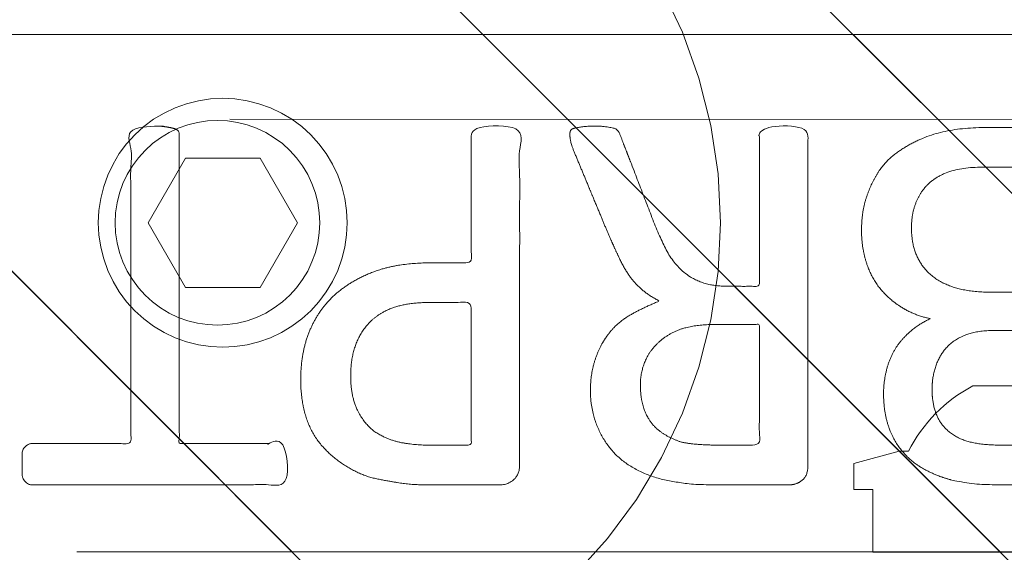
# Model space of a CAD drawing. Header units: inches. Extents: x -462 to -293, y -254 to -12.
# Tile 84 of 89: x -357.011 to -355.774, y -17.301 to -16.632. Entities that reach past the tile are written whole.
import ezdxf

# ---------------------------------------------------------------- set-up
doc = ezdxf.new("R2010")
doc.units = ezdxf.units.IN
doc.header["$LTSCALE"] = 32
doc.header["$MEASUREMENT"] = 0
doc.linetypes.add('Dash Style-1', pattern=[0.083328, 0.041656, -0.041672])
for name, color, linetype, lineweight in [('DashLine', 7, 'Dash Style-1', 13), ('DashLineFill', 7, 'Dash Style-1', 13), ('Drawing', 7, 'Continuous', 18), ('Metal-Black', 7, 'Continuous', 18), ('None', 7, 'Continuous', 18), ('Plastic-BracketCover', 7, 'Continuous', 13), ('SolidLine', 7, 'Continuous', 15), ('WasteShelf_H', 7, 'Continuous', 18), ('Wood_1-H', 7, 'Continuous', 13)]:
    doc.layers.add(name, color=color, linetype=linetype, lineweight=lineweight)
doc.layers.add('Metal-Leg', color=7, linetype='Continuous', lineweight=18, true_color=0x4c4c4c)
pattern_1 = [(45, (0, 0), (-1.61301565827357, 1.935715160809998), []), (45, (-1.0608, 1.0608), (-0.4723460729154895, 0.4167612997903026), [])]

# ---------------------------------------------------------------- blocks, each defined once
blk = doc.blocks.new('Group-12')
at = {"layer": 'DashLine'}
blk.add_rational_spline([(3.425889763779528, -2.559055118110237), (3.42588976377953, -37.77524409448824), (3.425889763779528, -72.99143307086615), (3.425889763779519, -74.52755905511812), (1.889763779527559, -74.52755905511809), (-11.02873622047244, -74.54730708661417), (-23.94723622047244, -74.56705511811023), (-25.24962716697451, -74.46183701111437), (-25.47623622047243, -73.17505511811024), (-27.40623622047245, -52.62205511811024), (-29.33623622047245, -32.06905511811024), (-29.64541729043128, -28.77953659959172), (-29.64523622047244, -25.47205511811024), (-29.64579921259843, -14.01555511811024), (-29.64636220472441, -2.559055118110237), (-13.11023622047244, -2.559055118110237), (3.425889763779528, -2.559055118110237)], [1, 1, 1, 0.7071067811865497, 1, 1, 1, 1, 1, 1, 1, 1, 1, 1, 1, 1, 1], degree=2, knots=[0, 0, 0, 0.3437727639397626, 0.3437727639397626, 0.3543760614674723, 0.3543760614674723, 0.4804837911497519, 0.4804837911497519, 0.4932388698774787, 0.4932388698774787, 0.6947633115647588, 0.6947633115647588, 0.7270176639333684, 0.7270176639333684, 0.838740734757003, 0.838740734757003, 1, 1, 1], dxfattribs=at)
at = {"layer": 'SolidLine'}
blk.add_rational_spline([(4.881889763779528, -2.559055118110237), (4.881889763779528, -37.77524409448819), (4.881889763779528, -72.99143307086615), (4.881889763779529, -75.98355905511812), (1.889763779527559, -75.98355905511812), (-11.02373622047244, -76.00380708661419), (-23.93723622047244, -76.02405511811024), (-26.48855720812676, -75.8181826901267), (-26.92623622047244, -73.31105511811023), (-28.85673622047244, -52.75855511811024), (-30.78723622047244, -32.20605511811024), (-31.10141317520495, -28.84703865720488), (-31.10223622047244, -25.47205511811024), (-31.10229921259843, -14.01555511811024), (-31.10236220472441, -2.559055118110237), (-13.11023622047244, -2.559055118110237), (4.881889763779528, -2.559055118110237)], [1, 1, 1, 0.7071067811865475, 1, 1, 1, 1, 1, 1, 1, 1, 1, 1, 1, 1, 1], degree=2, knots=[0, 0, 0, 0.3304669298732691, 0.3304669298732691, 0.3503210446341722, 0.3503210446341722, 0.4715008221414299, 0.4715008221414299, 0.4955201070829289, 0.4955201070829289, 0.690341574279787, 0.690341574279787, 0.7221812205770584, 0.7221812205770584, 0.83026201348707, 0.83026201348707, 1, 1, 1], dxfattribs=at)
blk = doc.blocks.new('1BP8DW-Leveler (2D)')
at = {"layer": 'DashLine', "flags": 128}
for points in [[(0.625, -1.786516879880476e-14), (0.6219904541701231, -0.06126071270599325), (0.6129908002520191, -0.1219314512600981), (0.5980877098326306, -0.1814279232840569), (0.5774247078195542, -0.2391771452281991), (0.551200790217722, -0.2946229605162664), (0.5196685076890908, -0.3472313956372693), (0.4831315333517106, -0.3964958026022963), (0.4419417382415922, -0.4419417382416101), (0.3964958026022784, -0.4831315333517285), (0.3472313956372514, -0.5196685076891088), (0.2946229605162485, -0.5512007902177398), (0.2391771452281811, -0.5774247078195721), (0.181427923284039, -0.5980877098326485), (0.1219314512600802, -0.612990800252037), (0.06126071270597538, -0.6219904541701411), (0, -0.625000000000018), (-0.06126071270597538, -0.6219904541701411), (-0.1219314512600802, -0.612990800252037), (-0.181427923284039, -0.5980877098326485), (-0.2391771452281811, -0.5774247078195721), (-0.2946229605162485, -0.5512007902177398), (-0.3472313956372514, -0.5196685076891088), (-0.3964958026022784, -0.4831315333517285), (-0.4419417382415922, -0.4419417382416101), (-0.4831315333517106, -0.3964958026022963), (-0.5196685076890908, -0.3472313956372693), (-0.551200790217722, -0.2946229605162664), (-0.5774247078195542, -0.2391771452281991), (-0.5980877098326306, -0.1814279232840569), (-0.6129908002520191, -0.1219314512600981), (-0.6219904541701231, -0.06126071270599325), (-0.625, -1.786516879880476e-14), (-0.6219904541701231, 0.06126071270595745), (-0.6129908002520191, 0.1219314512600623), (-0.5980877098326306, 0.1814279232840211), (-0.5774247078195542, 0.2391771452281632), (-0.551200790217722, 0.2946229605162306), (-0.5196685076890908, 0.3472313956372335), (-0.4831315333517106, 0.3964958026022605), (-0.4419417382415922, 0.4419417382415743), (-0.3964958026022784, 0.4831315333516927), (-0.3472313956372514, 0.5196685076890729), (-0.2946229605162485, 0.5512007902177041), (-0.2391771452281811, 0.5774247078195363), (-0.181427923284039, 0.5980877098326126), (-0.1219314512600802, 0.6129908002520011), (-0.06126071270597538, 0.6219904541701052), (0, 0.6249999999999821), (0.06126071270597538, 0.6219904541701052), (0.1219314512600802, 0.6129908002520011), (0.181427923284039, 0.5980877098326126), (0.2391771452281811, 0.5774247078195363), (0.2946229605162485, 0.5512007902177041), (0.3472313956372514, 0.5196685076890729), (0.3964958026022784, 0.4831315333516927), (0.4419417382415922, 0.4419417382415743), (0.4831315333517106, 0.3964958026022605), (0.5196685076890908, 0.3472313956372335), (0.551200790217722, 0.2946229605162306), (0.5774247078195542, 0.2391771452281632), (0.5980877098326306, 0.1814279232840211), (0.6129908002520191, 0.1219314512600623), (0.6219904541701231, 0.06126071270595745)], [(0, 0.1562499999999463), (0.01531517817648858, 0.1554976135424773), (0.03048286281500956, 0.1532477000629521), (0.04535698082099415, 0.1495219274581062), (0.05979428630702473, 0.1443561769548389), (0.07365574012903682, 0.1378001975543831), (0.08680784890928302, 0.129917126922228), (0.09912395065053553, 0.1207828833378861), (0.1104854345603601, 0.1104854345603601), (0.1207828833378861, 0.09912395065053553), (0.129917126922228, 0.08680784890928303), (0.1378001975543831, 0.0736557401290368), (0.1443561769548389, 0.05979428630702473), (0.1495219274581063, 0.04535698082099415), (0.1532477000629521, 0.03048286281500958), (0.1554976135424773, 0.01531517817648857), (0.1562499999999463, 9.56755311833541e-18), (0.1554976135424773, -0.01531517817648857), (0.1532477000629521, -0.03048286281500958), (0.1495219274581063, -0.04535698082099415), (0.1443561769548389, -0.05979428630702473), (0.1378001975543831, -0.0736557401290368), (0.129917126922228, -0.08680784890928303), (0.1207828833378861, -0.09912395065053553), (0.1104854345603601, -0.1104854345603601), (0.09912395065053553, -0.1207828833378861), (0.08680784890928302, -0.129917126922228), (0.07365574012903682, -0.1378001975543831), (0.05979428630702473, -0.1443561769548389), (0.04535698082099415, -0.1495219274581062), (0.03048286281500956, -0.1532477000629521), (0.01531517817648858, -0.1554976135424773), (0, -0.1562499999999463), (-0.01531517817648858, -0.1554976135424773), (-0.03048286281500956, -0.1532477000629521), (-0.04535698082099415, -0.1495219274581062), (-0.05979428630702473, -0.1443561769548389), (-0.07365574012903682, -0.1378001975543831), (-0.08680784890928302, -0.129917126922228), (-0.09912395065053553, -0.1207828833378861), (-0.1104854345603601, -0.1104854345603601), (-0.1207828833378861, -0.09912395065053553), (-0.129917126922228, -0.08680784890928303), (-0.1378001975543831, -0.0736557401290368), (-0.1443561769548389, -0.05979428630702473), (-0.1495219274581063, -0.04535698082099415), (-0.1532477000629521, -0.03048286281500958), (-0.1554976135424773, -0.01531517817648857), (-0.1562499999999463, 9.56755311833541e-18), (-0.1554976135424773, 0.01531517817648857), (-0.1532477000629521, 0.03048286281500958), (-0.1495219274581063, 0.04535698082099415), (-0.1443561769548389, 0.05979428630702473), (-0.1378001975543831, 0.0736557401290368), (-0.129917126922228, 0.08680784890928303), (-0.1207828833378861, 0.09912395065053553), (-0.1104854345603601, 0.1104854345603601), (-0.09912395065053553, 0.1207828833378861), (-0.08680784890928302, 0.129917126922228), (-0.07365574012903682, 0.1378001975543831), (-0.05979428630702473, 0.1443561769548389), (-0.04535698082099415, 0.1495219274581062), (-0.03048286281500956, 0.1532477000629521), (-0.01531517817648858, 0.1554976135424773)], [(5.740531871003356e-18, 0.09374999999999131), (-0.08118988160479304, 0.04687499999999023), (-0.08118988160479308, -0.04687500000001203), (-1.722159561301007e-17, -0.09375000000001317), (0.08118988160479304, -0.04687500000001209), (0.08118988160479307, 0.0468749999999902)]]:
    blk.add_lwpolyline(points, close=True, dxfattribs=at)
blk = doc.blocks.new('1BRPX5-Util_Bkt_Sm-F (2D)')
at = {"layer": 'DashLineFill', "linetype": 'Continuous', "lineweight": 13}
h = blk.add_hatch(dxfattribs=at)
h.set_pattern_fill('Steel', color=253, style=0, pattern_type=2)
h.set_pattern_definition(pattern_1)
edge = h.paths.add_edge_path()
edge.add_line((-4.468503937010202, 4.413385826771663), (-3.12992125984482, 4.413385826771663))
edge.add_line((-3.12992125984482, 4.413385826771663), (-3.12992125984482, -1.854330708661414))
edge.add_line((-3.12992125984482, -1.854330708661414), (-4.468503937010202, -1.854330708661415))
edge.add_line((-4.468503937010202, -1.854330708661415), (-4.468503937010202, -1.988188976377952))
edge.add_line((-4.468503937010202, -1.988188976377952), (-2.421259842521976, -1.988188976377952))
edge.add_line((-2.421259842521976, -1.988188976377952), (-2.421259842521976, -2.366141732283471))
edge.add_arc((-2.303149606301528, -2.366141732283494), 0.1181102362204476, 179.9999999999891, 270.000000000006)
edge.add_line((-2.303149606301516, -2.484251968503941), (2.303149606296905, -2.484251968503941))
edge.add_arc((2.303149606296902, -2.366141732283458), 0.1181102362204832, 270.0000000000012, 359.9999999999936)
edge.add_line((2.421259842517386, -2.366141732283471), (2.421259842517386, -1.988188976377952))
edge.add_line((2.421259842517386, -1.988188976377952), (4.468503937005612, -1.988188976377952))
edge.add_line((4.468503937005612, -1.988188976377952), (4.468503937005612, -1.854330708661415))
edge.add_line((4.468503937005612, -1.854330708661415), (3.12992125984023, -1.854330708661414))
edge.add_line((3.12992125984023, -1.854330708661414), (3.12992125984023, 4.413385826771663))
edge.add_line((3.12992125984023, 4.413385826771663), (4.468503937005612, 4.413385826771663))
edge.add_line((4.468503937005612, 4.413385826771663), (4.468503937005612, 4.547244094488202))
edge.add_line((4.468503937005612, 4.547244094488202), (2.421259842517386, 4.547244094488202))
edge.add_line((2.421259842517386, 4.547244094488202), (2.421259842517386, 4.925196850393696))
edge.add_arc((2.303149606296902, 4.925196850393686), 0.1181102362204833, 5.365542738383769e-12, 89.99999999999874)
edge.add_line((2.303149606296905, 5.043307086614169), (-2.303149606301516, 5.043307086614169))
edge.add_arc((-2.303149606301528, 4.92519685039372), 0.1181102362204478, 89.99999999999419, 180.0000000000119)
edge.add_line((-2.421259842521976, 4.925196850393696), (-2.421259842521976, 4.547244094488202))
edge.add_line((-2.421259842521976, 4.547244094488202), (-4.468503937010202, 4.547244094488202))
edge.add_line((-4.468503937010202, 4.547244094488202), (-4.468503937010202, 4.413385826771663))
at = {"layer": 'SolidLine', "flags": 128}
blk.add_lwpolyline([(-2.736220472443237, -0.8596889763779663), (-2.723625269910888, -0.8603077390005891), (-2.711151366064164, -0.8621580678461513), (-2.698918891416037, -0.8652221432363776), (-2.687045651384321, -0.8694704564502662), (-2.675645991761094, -0.8748620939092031), (-2.664829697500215, -0.8813451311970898), (-2.654700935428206, -0.8888571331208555), (-2.645357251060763, -0.897325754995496), (-2.636888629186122, -0.9066694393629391), (-2.629376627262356, -0.9167982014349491), (-2.62289358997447, -0.9276144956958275), (-2.617501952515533, -0.9390141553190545), (-2.613253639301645, -0.9508873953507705), (-2.610189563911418, -0.9631198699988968), (-2.608339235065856, -0.9755937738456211), (-2.607720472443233, -0.98818897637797), (-2.608339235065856, -1.000784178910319), (-2.610189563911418, -1.013258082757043), (-2.613253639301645, -1.025490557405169), (-2.617501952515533, -1.037363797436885), (-2.62289358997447, -1.048763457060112), (-2.629376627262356, -1.059579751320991), (-2.636888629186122, -1.069708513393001), (-2.645357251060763, -1.079052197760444), (-2.654700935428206, -1.087520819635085), (-2.664829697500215, -1.09503282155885), (-2.675645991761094, -1.101515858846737), (-2.687045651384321, -1.106907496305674), (-2.698918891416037, -1.111155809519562), (-2.711151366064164, -1.114219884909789), (-2.723625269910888, -1.116070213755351), (-2.736220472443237, -1.116688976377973), (-2.748815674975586, -1.116070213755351), (-2.76128957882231, -1.114219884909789), (-2.773522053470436, -1.111155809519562), (-2.785395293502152, -1.106907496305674), (-2.796794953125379, -1.101515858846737), (-2.807611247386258, -1.09503282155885), (-2.817740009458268, -1.087520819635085), (-2.827083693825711, -1.079052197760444), (-2.835552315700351, -1.069708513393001), (-2.843064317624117, -1.059579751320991), (-2.849547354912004, -1.048763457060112), (-2.854938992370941, -1.037363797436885), (-2.859187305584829, -1.025490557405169), (-2.862251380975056, -1.013258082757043), (-2.864101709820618, -1.000784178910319), (-2.86472047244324, -0.98818897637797), (-2.864101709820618, -0.9755937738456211), (-2.862251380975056, -0.9631198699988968), (-2.859187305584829, -0.9508873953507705), (-2.854938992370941, -0.9390141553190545), (-2.849547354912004, -0.9276144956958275), (-2.843064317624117, -0.9167982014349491), (-2.835552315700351, -0.9066694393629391), (-2.827083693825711, -0.897325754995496), (-2.817740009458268, -0.8888571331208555), (-2.807611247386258, -0.8813451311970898), (-2.796794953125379, -0.8748620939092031), (-2.785395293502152, -0.8694704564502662), (-2.773522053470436, -0.8652221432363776), (-2.76128957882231, -0.8621580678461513), (-2.748815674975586, -0.8603077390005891)], close=True, dxfattribs=at)
at = {"layer": 'Metal-Black', "color": 7}
blk.add_blockref('1BP8DW-Leveler (2D)', (-2.736220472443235, -0.9815452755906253), dxfattribs=at)
blk = doc.blocks.new('Group-28')
at = {"layer": 'Wood_1-H', "color": 7, "rotation": 270}
blk.add_blockref('1BRPX5-Util_Bkt_Sm-F (2D)', (-8.385826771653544, -5.984251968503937), dxfattribs=at)
blk = doc.blocks.new('Group-32')
at = {"layer": 'WasteShelf_H', "color": 7}
for points, knots in [([(-2.726379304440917, 5.84429865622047), (-2.748523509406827, 5.84429865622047), (-2.783588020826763, 5.855369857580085), (-2.813116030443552, 5.873824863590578), (-2.833416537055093, 5.901507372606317), (-2.855562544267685, 5.951334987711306), (-2.855562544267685, 6.058372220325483), (-2.855562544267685, 6.124809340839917), (-2.844489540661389, 6.13957334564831), (-2.63133692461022, 6.13957334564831), (-2.41818430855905, 6.13957334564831), (-2.407111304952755, 6.124809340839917), (-2.407111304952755, 6.066676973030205), (-2.407111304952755, 5.975325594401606), (-2.423720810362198, 5.923653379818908), (-2.451403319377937, 5.890434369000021), (-2.49384983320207, 5.871979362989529), (-2.536294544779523, 5.871979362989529), (-2.565822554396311, 5.879361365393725), (-2.589814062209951, 5.89412537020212), (-2.610114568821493, 5.91811687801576), (-2.615651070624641, 5.931035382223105), (-2.61934207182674, 5.912580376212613), (-2.637795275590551, 5.881206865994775), (-2.665477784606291, 5.857215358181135), (-2.704233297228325, 5.84429865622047), (-2.726379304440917, 5.84429865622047)], [0, 0, 0, 0.03145524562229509, 0.06291049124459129, 0.09436573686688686, 0.1258209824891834, 0.1887314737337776, 0.2661585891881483, 0.2758371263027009, 0.2855156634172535, 0.4355309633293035, 0.4452095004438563, 0.4548880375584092, 0.5214267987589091, 0.5746587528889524, 0.627890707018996, 0.6811226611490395, 0.7343546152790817, 0.7627468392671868, 0.7911390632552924, 0.8195312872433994, 0.8479235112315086, 0.8479235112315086, 0.8859426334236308, 0.9239617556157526, 0.9619808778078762, 1, 1, 1]), ([(-2.730070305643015, 5.907043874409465), (-2.709769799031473, 5.907043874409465), (-2.680241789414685, 5.919962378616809), (-2.659941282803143, 5.94395388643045), (-2.648868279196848, 5.980862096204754), (-2.648868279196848, 6.044531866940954), (-2.648868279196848, 6.080519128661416), (-2.727301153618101, 6.080519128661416), (-2.805734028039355, 6.080519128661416), (-2.805734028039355, 6.037149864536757), (-2.805734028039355, 5.953180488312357), (-2.778051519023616, 5.919962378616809), (-2.748523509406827, 5.907043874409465), (-2.730070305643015, 5.907043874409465)], [0, 0, 0, 0.07915587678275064, 0.1583117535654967, 0.2374676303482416, 0.3166235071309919, 0.419526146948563, 0.419526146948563, 0.6437985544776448, 0.6437985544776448, 0.7678094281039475, 0.8839047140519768, 0.941952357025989, 1, 1, 1]), ([(-2.527067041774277, 5.932880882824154), (-2.510457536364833, 5.932880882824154), (-2.484622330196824, 5.942108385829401), (-2.466167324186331, 5.962408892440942), (-2.456939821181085, 5.9937806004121), (-2.456939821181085, 6.049145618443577), (-2.456939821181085, 6.080519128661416), (-2.528913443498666, 6.080519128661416), (-2.600887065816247, 6.080519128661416), (-2.600887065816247, 6.046377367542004), (-2.600887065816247, 5.990089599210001), (-2.589814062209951, 5.960563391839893), (-2.56951355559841, 5.942108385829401), (-2.541831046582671, 5.932880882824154), (-2.527067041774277, 5.932880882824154)], [0, 0, 0, 0.07449877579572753, 0.1489975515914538, 0.2234963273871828, 0.2979951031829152, 0.3954165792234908, 0.3954165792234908, 0.6189101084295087, 0.6189101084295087, 0.7249275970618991, 0.7936956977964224, 0.8624637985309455, 0.9312318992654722, 1, 1, 1]), ([(-2.846335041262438, 5.477977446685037), (-2.850026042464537, 5.477977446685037), (-2.853717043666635, 5.479822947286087), (-2.855562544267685, 5.487203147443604), (-2.857406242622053, 5.500121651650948), (-2.857406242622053, 5.518576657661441), (-2.855562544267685, 5.529649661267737), (-2.853717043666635, 5.537031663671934), (-2.848180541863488, 5.540722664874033), (-2.842644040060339, 5.542568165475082), (-2.790048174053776, 5.562868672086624), (-2.737452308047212, 5.583169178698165), (-2.71899730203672, 5.590551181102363), (-2.689469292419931, 5.605313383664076), (-2.66732328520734, 5.627459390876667), (-2.656250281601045, 5.656987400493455), (-2.656250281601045, 5.696665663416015), (-2.656250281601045, 5.716043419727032), (-2.751292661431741, 5.716043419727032), (-2.850026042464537, 5.716043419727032), (-2.853717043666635, 5.719732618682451), (-2.855562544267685, 5.727114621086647), (-2.857406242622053, 5.738187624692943), (-2.857406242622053, 5.754797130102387), (-2.855562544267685, 5.765870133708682), (-2.853717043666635, 5.773252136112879), (-2.850026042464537, 5.776943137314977), (-2.638718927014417, 5.776943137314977), (-2.41818430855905, 5.776943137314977), (-2.407111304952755, 5.762179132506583), (-2.407111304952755, 5.706815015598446), (-2.407111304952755, 5.642223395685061), (-2.408956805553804, 5.62007738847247), (-2.410802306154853, 5.610849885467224), (-2.414493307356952, 5.585014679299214), (-2.434793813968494, 5.544413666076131), (-2.464321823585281, 5.518576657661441), (-2.503075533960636, 5.503812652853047), (-2.547367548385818, 5.503812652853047), (-2.584277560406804, 5.516731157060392), (-2.611960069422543, 5.538877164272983), (-2.630413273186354, 5.57209617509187), (-2.637795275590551, 5.590551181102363), (-2.6433317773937, 5.579478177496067), (-2.658095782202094, 5.561023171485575), (-2.678396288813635, 5.546259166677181), (-2.706078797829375, 5.533340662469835), (-2.722688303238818, 5.525958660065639), (-2.771593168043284, 5.505658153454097), (-2.820498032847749, 5.485357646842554), (-2.833416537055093, 5.479822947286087), (-2.844489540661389, 5.477977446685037), (-2.846335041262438, 5.477977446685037)], [0, 0, 0, 0.00401752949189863, 0.008035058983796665, 0.01205258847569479, 0.01607011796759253, 0.02008764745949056, 0.02410517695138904, 0.02812270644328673, 0.03214023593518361, 0.03214023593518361, 0.0709509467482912, 0.0709509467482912, 0.08463415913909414, 0.0983173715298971, 0.1120005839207, 0.125683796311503, 0.1387450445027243, 0.1387450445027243, 0.2028067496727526, 0.2052946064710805, 0.2077824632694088, 0.2102703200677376, 0.2127581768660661, 0.2147484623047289, 0.2167387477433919, 0.2187290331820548, 0.2207193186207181, 0.3326714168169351, 0.3396374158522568, 0.3466034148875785, 0.3918815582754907, 0.4075550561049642, 0.4232285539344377, 0.4232285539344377, 0.4666960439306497, 0.5101635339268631, 0.5536310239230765, 0.5970985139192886, 0.6405660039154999, 0.6840334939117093, 0.7275009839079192, 0.7709684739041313, 0.7709684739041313, 0.7980418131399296, 0.8251151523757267, 0.8521884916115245, 0.8792618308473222, 0.8792618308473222, 0.9581324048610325, 0.9581324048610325, 0.979066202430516, 1, 1, 1]), ([(-2.532603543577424, 5.566559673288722), (-2.504921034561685, 5.566559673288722), (-2.46985832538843, 5.590551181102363), (-2.460630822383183, 5.618231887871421), (-2.458785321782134, 5.627459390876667), (-2.456939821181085, 5.649605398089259), (-2.456939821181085, 5.691129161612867), (-2.456939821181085, 5.716043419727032), (-2.532604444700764, 5.716043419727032), (-2.608269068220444, 5.716043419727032), (-2.608269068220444, 5.687438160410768), (-2.608269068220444, 5.634841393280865), (-2.597196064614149, 5.601622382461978), (-2.575050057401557, 5.577632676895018), (-2.547367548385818, 5.566559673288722), (-2.532603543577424, 5.566559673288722)], [0, 0, 0, 0.1425152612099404, 0.2850305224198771, 0.2850305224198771, 0.3309930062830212, 0.3769554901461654, 0.4458992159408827, 0.4458992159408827, 0.6552813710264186, 0.6552813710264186, 0.7344389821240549, 0.800829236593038, 0.8672194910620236, 0.9336097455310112, 1, 1, 1]), ([(-2.538140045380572, 5.13998798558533), (-2.573204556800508, 5.13998798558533), (-2.626722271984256, 5.162133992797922), (-2.663632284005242, 5.202735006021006), (-2.685778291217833, 5.261789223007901), (-2.685778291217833, 5.329149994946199), (-2.685778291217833, 5.354064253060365), (-2.766056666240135, 5.354064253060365), (-2.850026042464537, 5.354064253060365), (-2.853717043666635, 5.357753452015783), (-2.855562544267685, 5.36513545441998), (-2.857406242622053, 5.376208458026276), (-2.857406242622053, 5.392817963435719), (-2.855562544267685, 5.403890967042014), (-2.853717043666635, 5.411272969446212), (-2.850026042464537, 5.41496397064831), (-2.639641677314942, 5.41496397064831), (-2.4200298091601, 5.41496397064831), (-2.407111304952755, 5.400199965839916), (-2.407111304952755, 5.342990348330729), (-2.407111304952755, 5.280244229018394), (-2.410802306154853, 5.254407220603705), (-2.41818430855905, 5.2174990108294), (-2.440330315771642, 5.180588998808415), (-2.471703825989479, 5.152906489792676), (-2.514148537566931, 5.13998798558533), (-2.538140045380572, 5.13998798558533)], [0, 0, 0, 0.06626756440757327, 0.132535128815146, 0.198802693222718, 0.26507025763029, 0.3039664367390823, 0.3039664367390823, 0.4292971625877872, 0.4350595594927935, 0.4408219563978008, 0.4465843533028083, 0.4523467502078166, 0.4569566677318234, 0.4615665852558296, 0.4661765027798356, 0.4707864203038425, 0.7289384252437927, 0.7450731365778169, 0.7612078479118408, 0.8451067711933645, 0.8709223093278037, 0.8967378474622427, 0.9225533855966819, 0.948368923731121, 0.9741844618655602, 1, 1, 1]), ([(-2.54367654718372, 5.202735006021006), (-2.515994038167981, 5.202735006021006), (-2.479085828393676, 5.223035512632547), (-2.462476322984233, 5.252561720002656), (-2.456939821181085, 5.283935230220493), (-2.456939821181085, 5.32730449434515), (-2.456939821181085, 5.354064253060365), (-2.546444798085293, 5.354064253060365), (-2.635949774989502, 5.354064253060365), (-2.635949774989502, 5.32730449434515), (-2.635949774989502, 5.274707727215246), (-2.623031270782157, 5.237799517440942), (-2.597196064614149, 5.213808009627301), (-2.563977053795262, 5.202735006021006), (-2.54367654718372, 5.202735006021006)], [0, 0, 0, 0.0530976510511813, 0.1061953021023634, 0.1592929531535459, 0.2123906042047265, 0.2979368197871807, 0.2979368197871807, 0.5840684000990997, 0.5840684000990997, 0.6696146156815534, 0.7522109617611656, 0.8348073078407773, 0.9174036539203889, 1, 1, 1]), ([(-2.432948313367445, 4.790050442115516), (-2.438946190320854, 4.790050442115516), (-2.449557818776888, 4.790050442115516), (-2.455094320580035, 4.793741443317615), (-2.458785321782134, 4.799277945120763), (-2.458785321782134, 4.863869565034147), (-2.458785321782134, 4.926615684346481), (-2.652560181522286, 4.926615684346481), (-2.850026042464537, 4.926615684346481), (-2.853717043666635, 4.93030668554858), (-2.855562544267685, 4.937688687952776), (-2.857406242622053, 4.948761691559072), (-2.857406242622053, 4.965371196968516), (-2.855562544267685, 4.976444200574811), (-2.853717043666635, 4.983826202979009), (-2.850026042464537, 4.987517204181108), (-2.652560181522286, 4.987517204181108), (-2.458785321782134, 4.987517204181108), (-2.458785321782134, 5.050263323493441), (-2.458785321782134, 5.114854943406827), (-2.455094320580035, 5.120391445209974), (-2.449557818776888, 5.122236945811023), (-2.440330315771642, 5.124082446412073), (-2.427411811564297, 5.124082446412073), (-2.416338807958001, 5.122236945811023), (-2.410802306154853, 5.120391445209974), (-2.407111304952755, 5.114854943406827), (-2.407111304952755, 4.957066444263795), (-2.407111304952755, 4.799277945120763), (-2.410802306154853, 4.793741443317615), (-2.416338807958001, 4.790050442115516), (-2.427411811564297, 4.790050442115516), (-2.432948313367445, 4.790050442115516)], [0, 0, 0, 0.00304618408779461, 0.005389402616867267, 0.007732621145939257, 0.01007583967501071, 0.08974412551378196, 0.08974412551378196, 0.3357786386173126, 0.3404650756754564, 0.3451515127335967, 0.3498379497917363, 0.3545243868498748, 0.3603824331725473, 0.3662404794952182, 0.3720985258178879, 0.3779565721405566, 0.6854997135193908, 0.6854997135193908, 0.7850850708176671, 0.788014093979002, 0.790943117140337, 0.7938721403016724, 0.7968011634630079, 0.7989979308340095, 0.8011946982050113, 0.8033914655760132, 0.805588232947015, 0.9912129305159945, 0.9934096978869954, 0.9956064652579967, 0.9978032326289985, 1, 1, 1])]:
    blk.add_open_spline(points, degree=2, knots=knots, dxfattribs=at)
blk = doc.blocks.new('1BRPT8_Cover (2D)')
at = {"layer": 'DashLineFill', "linetype": 'Continuous', "lineweight": 13}
h = blk.add_hatch(dxfattribs=at)
h.set_pattern_fill('Steel', color=253, style=0, pattern_type=2)
h.set_pattern_definition(pattern_1)
h.paths.add_polyline_path([(-1.594488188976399, -8.763779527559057), (-2.322834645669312, -8.763779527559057), (-2.322834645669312, -8.751066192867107), (-2.826068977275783, -8.742282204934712), (-2.866441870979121, -8.70280193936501), (-2.866441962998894, -6.672971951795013), (-2.84717538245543, -6.653289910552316), (-2.322834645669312, -6.644137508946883), (-2.322834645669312, -6.584208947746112), (-2.847175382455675, -6.575056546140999), (-2.866441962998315, -6.555374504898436), (-2.866441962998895, -4.468247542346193), (-2.847175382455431, -4.448565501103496), (-2.322834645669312, -4.439413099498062), (-2.322834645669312, -4.37948453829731), (-2.847175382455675, -4.370332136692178), (-2.866441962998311, -4.350650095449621), (-2.866441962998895, -2.263523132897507), (-2.847175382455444, -2.243841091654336), (-2.322834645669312, -2.234688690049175), (-2.322834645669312, -2.174760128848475), (-2.847175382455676, -2.165607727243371), (-2.866441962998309, -2.145925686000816), (-2.866441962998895, -0.05879872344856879), (-2.847175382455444, -0.03911668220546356), (-2.322834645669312, -0.02996428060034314), (-2.322834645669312, 0.02996428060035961), (-2.847175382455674, 0.03911668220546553), (-2.866441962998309, 0.05879872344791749), (-2.866441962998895, 2.145925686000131), (-2.847175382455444, 2.165607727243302), (-2.322834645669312, 2.174760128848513), (-2.322834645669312, 2.234688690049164), (-2.847175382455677, 2.243841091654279), (-2.866441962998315, 2.263523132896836), (-2.866441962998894, 4.350650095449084), (-2.84717538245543, 4.37033213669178), (-2.322834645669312, 4.379484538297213), (-2.322834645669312, 4.439413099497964), (-2.847175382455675, 4.448565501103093), (-2.866441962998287, 4.46824754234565), (-2.865499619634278, 6.55537450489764), (-2.84717538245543, 6.575056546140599), (-2.322834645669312, 6.584208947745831), (-2.322834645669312, 6.644137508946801), (-2.847175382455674, 6.653289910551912), (-2.866441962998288, 6.672971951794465), (-2.866441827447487, 8.702801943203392), (-2.826068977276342, 8.742282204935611), (-1.594488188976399, 8.763779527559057), (-1.594488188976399, 8.858267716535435), (-2.97244094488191, 8.858267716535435), (-2.97244094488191, -8.858267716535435), (-1.594488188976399, -8.858267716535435)])
h = blk.add_hatch(dxfattribs=at)
h.set_pattern_fill('Steel', color=253, style=0, pattern_type=2)
h.set_pattern_definition(pattern_1)
h.paths.add_polyline_path([(-2.322834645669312, 8.858267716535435), (-2.322834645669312, -8.858267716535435), (-2.97244094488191, -8.858267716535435), (-2.97244094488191, 8.858267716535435)])
at = {"layer": 'DashLineFill', "flags": 128}
for points in [[(-1.594488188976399, -8.763779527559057), (-2.322834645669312, -8.763779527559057), (-2.322834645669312, -8.751066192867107), (-2.826068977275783, -8.742282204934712), (-2.866441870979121, -8.70280193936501), (-2.866441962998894, -6.672971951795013), (-2.84717538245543, -6.653289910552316), (-2.322834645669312, -6.644137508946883), (-2.322834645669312, -6.584208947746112), (-2.847175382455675, -6.575056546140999), (-2.866441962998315, -6.555374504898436), (-2.866441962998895, -4.468247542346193), (-2.847175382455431, -4.448565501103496), (-2.322834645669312, -4.439413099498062), (-2.322834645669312, -4.37948453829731), (-2.847175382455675, -4.370332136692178), (-2.866441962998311, -4.350650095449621), (-2.866441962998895, -2.263523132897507), (-2.847175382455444, -2.243841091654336), (-2.322834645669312, -2.234688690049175), (-2.322834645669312, -2.174760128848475), (-2.847175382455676, -2.165607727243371), (-2.866441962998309, -2.145925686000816), (-2.866441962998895, -0.05879872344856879), (-2.847175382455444, -0.03911668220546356), (-2.322834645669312, -0.02996428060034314), (-2.322834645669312, 0.02996428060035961), (-2.847175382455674, 0.03911668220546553), (-2.866441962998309, 0.05879872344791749), (-2.866441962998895, 2.145925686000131), (-2.847175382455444, 2.165607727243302), (-2.322834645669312, 2.174760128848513), (-2.322834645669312, 2.234688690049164), (-2.847175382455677, 2.243841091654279), (-2.866441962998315, 2.263523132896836), (-2.866441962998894, 4.350650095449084), (-2.84717538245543, 4.37033213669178), (-2.322834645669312, 4.379484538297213), (-2.322834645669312, 4.439413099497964), (-2.847175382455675, 4.448565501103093), (-2.866441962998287, 4.46824754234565), (-2.865499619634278, 6.55537450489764), (-2.84717538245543, 6.575056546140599), (-2.322834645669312, 6.584208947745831), (-2.322834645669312, 6.644137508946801), (-2.847175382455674, 6.653289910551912), (-2.866441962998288, 6.672971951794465), (-2.866441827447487, 8.702801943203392), (-2.826068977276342, 8.742282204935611), (-1.594488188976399, 8.763779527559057), (-1.594488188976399, 8.858267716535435), (-2.97244094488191, 8.858267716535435), (-2.97244094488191, -8.858267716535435), (-1.594488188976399, -8.858267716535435)], [(-2.322834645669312, 8.858267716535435), (-2.322834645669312, -8.858267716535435), (-2.97244094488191, -8.858267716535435), (-2.97244094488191, 8.858267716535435)]]:
    blk.add_lwpolyline(points, close=True, dxfattribs=at)
at = {"layer": 'WasteShelf_H', "color": 7}
blk.add_blockref('Group-32', (0, 0), dxfattribs=at)
blk = doc.blocks.new('TL14_upper_leg (2D)')
at = {"layer": 'SolidLine', "flags": 128}
blk.add_lwpolyline([(-2.322834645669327, 0.2436987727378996), (-2.401574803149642, 0.2436987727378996), (-2.401574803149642, 0.2677219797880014), (-2.434055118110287, 0.2677219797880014), (-2.4493110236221, 0.2107861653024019), (-2.4493110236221, 0.1992105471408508, 0.1579749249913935), (-2.531479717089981, 0.1180761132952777), (-2.531479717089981, -0.1180652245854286, 0.1560270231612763), (-2.4493110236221, -0.1991401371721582), (-2.4493110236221, -0.2107752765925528), (-2.434055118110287, -0.2677110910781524), (-2.401574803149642, -0.2677110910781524), (-2.401574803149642, -0.2436878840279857), (-2.322834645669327, -0.2436878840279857)], format="xyb", close=True, dxfattribs=at)
blk = doc.blocks.new('StructEnd-R3 (2D)')
at = {"layer": 'Metal-Leg', "color": 7}
blk.add_blockref('TL14_upper_leg (2D)', (0, 0), dxfattribs=at)
at = {"layer": 'Plastic-BracketCover', "color": 7}
blk.add_blockref('1BRPT8_Cover (2D)', (-0.0001991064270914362, -6.10236220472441), dxfattribs=at)
blk = doc.blocks.new('Group-66')
at = {"layer": 'None'}
for name in ['Group-28', 'Group-12']:
    blk.add_blockref(name, (0, 0), dxfattribs=at)
at = {"layer": 'SolidLine', "color": 7, "rotation": 270}
blk.add_blockref('StructEnd-R3 (2D)', (-8.30708661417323, -5.984251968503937), dxfattribs=at)
blk = doc.blocks.new('SL Runoff Utility L Desk2 (2D)')
at = {"layer": 'None'}
blk.add_blockref('Group-66', (0, 0), dxfattribs=at)
at = {"layer": 'Drawing', "color": 0, "flags": 1}
for tag in ['Tag', 'Catalog', 'Option1', 'Option2', 'Option3', 'Option4', 'Option5', 'Option6', 'Option7', 'Option8', 'Option9', 'Option10', 'Option11', 'Option12', 'Custom', 'FinishGroup', 'Discount', 'Item2', 'Item3', 'Item6', 'Item9', 'Item10', 'Item12', 'Item13', 'Item16', 'Item19', 'Item20', 'Item21', 'Item22', 'Item23', 'Item24', 'Item25', 'Item8', 'Item18', 'Item1', 'Item4', 'Item5', 'Item7', 'Item11', 'Item14', 'Item15', 'Item17']:
    blk.add_attdef(tag, (-64.77952755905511, -74.68547244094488), '', height=0.007086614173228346, dxfattribs=at)

msp = doc.modelspace()

# ---------------------------------------------------------------- block references
at = {"layer": 'Drawing'}
msp.add_blockref('SL Runoff Utility L Desk2 (2D)', (-347.3884579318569, -13.63889082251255), dxfattribs=at)

doc.saveas('drawing.dxf')
